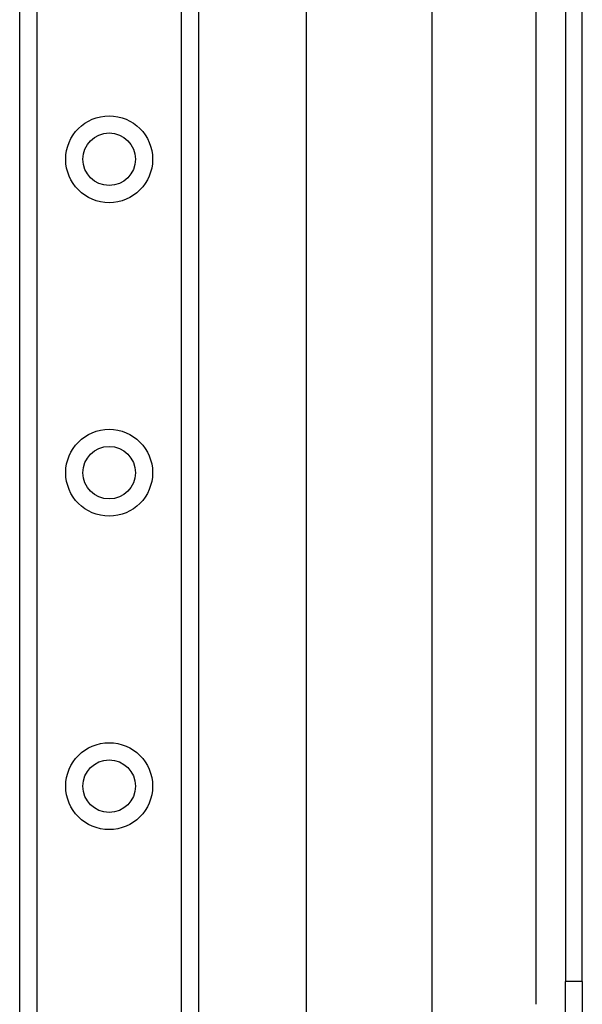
# Model space of a CAD drawing. Header units: inches. Extents: x 0 to 101, y -11 to 66.
# Tile 42 of 86: x 27.36 to 29.54, y 29.74 to 33.54. Entities that reach past the tile are written whole.
import ezdxf

# ---------------------------------------------------------------- set-up
doc = ezdxf.new("R2010")
doc.units = ezdxf.units.IN
doc.header["$LTSCALE"] = 6.067211
doc.header["$MEASUREMENT"] = 0
doc.layers.add('Visible Edges(ANSI)', color=7, linetype='Continuous', lineweight=25)
doc.layers.add('Visible Tangent Edges(ANSI)', color=7, linetype='Continuous', lineweight=25)

msp = doc.modelspace()

# ---------------------------------------------------------------- linework, layer by layer
at = {"layer": 'Visible Edges(ANSI)'}
for p, q in [((27.3593, 24.1144), (27.3593, 45.5296)), ((28.0515, 45.5296), (28.0515, 24.1144)), ((28.4689, 28.3965), (28.4689, 41.2476)), ((28.9538, 40.2436), (28.9538, 29.4004)), ((29.4705, 39.8211), (29.4705, 29.8229)), ((29.5358, 29.8229), (29.5358, 39.8211)), ((29.4705, 29.4386), (29.4705, 29.8229)), ((29.5358, 29.8229), (29.5358, 29.4386))]:
    msp.add_line(p, q, dxfattribs=at)
for centre in [(27.7054, 33.0035), (27.7054, 31.7911), (27.7054, 30.5788)]:
    msp.add_circle(centre, 0.1016, dxfattribs=at)
at = {"layer": 'Visible Tangent Edges(ANSI)'}
for p, q in [((27.4256, 45.5296), (27.4256, 24.1144)), ((27.9852, 24.1144), (27.9852, 45.5296)), ((29.3559, 39.909), (29.3559, 29.735)), ((29.5358, 29.8229), (29.4705, 29.8229))]:
    msp.add_line(p, q, dxfattribs=at)
for centre in [(27.7054, 33.0035), (27.7054, 31.7911), (27.7054, 30.5788)]:
    msp.add_circle(centre, 0.168, dxfattribs=at)

doc.saveas('drawing.dxf')
